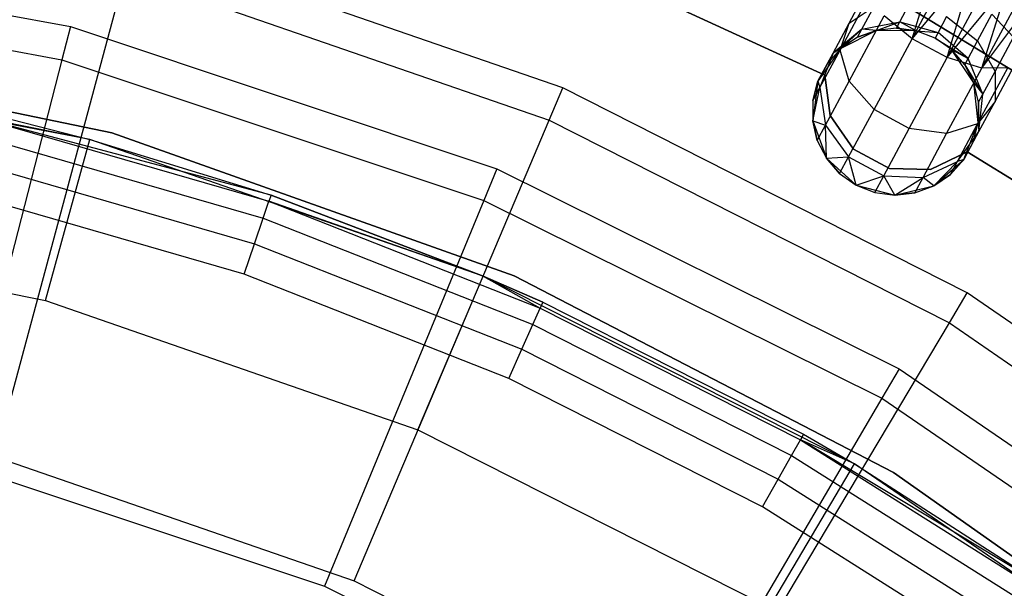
# Model space of a CAD drawing. Extents: x -102 to 101, y -101 to 102.
# Tile 219 of 256: x 8.29 to 20.09, y 30.56 to 37.38. Entities that reach past the tile are written whole.
import ezdxf

# ---------------------------------------------------------------- set-up
doc = ezdxf.new("R2010")
doc.units = 0
doc.header["$LTSCALE"] = 25.4
doc.layers.get('0').update_dxf_attribs({"linetype": 'CONTINUOUS'})

# ---------------------------------------------------------------- blocks, each defined once
blk = doc.blocks.new('NL2500012268_STL')
at = {"color": 0}
for p, q in [((106.971, 38.351, 299), (112.267, 37.376, 299)), ((106.971, 38.351, 299), (112.267, 37.376, 299)), ((118.169, 36.643, 299), (113.034, 38.415, 299)), ((118.169, 36.643, 299), (113.034, 38.415, 299)), ((122.353, 37.231, 326.755), (122.692, 38.34, 326.615)), ((122.353, 37.231, 326.755), (122.692, 38.34, 326.615)), ((122.353, 37.231, 326.755), (122.891, 38.233, 326.529)), ((122.353, 37.231, 326.755), (122.891, 38.233, 326.529)), ((122.353, 37.231, 326.755), (123.102, 38.12, 326.5)), ((122.353, 37.231, 326.755), (123.102, 38.12, 326.5)), ((122.775, 37.005, 326.755), (123.102, 38.12, 326.5)), ((122.775, 37.005, 326.755), (123.102, 38.12, 326.5)), ((111.36, 32.223, 329), (112.924, 38.01, 323.005)), ((111.36, 32.223, 329), (112.924, 38.01, 323.005)), ((112.924, 38.01, 323.005), (118.005, 36.257, 323.005)), ((112.924, 38.01, 323.005), (118.005, 36.257, 323.005)), ((118.449, 38.109, 335), (121.306, 36.795, 335)), ((121.306, 36.795, 333), (118.449, 38.109, 333)), ((121.306, 36.795, 333), (118.449, 38.109, 333)), ((118.449, 38.109, 335), (121.306, 36.795, 335)), ((122.775, 37.005, 326.755), (123.313, 38.007, 326.529)), ((122.775, 37.005, 326.755), (123.313, 38.007, 326.529)), ((106.925, 37.943, 322.5), (112.165, 36.979, 322.5)), ((106.925, 37.943, 322.5), (112.165, 36.979, 322.5)), ((121.599, 37.419, 328.171), (121.887, 37.956, 327.764)), ((121.599, 37.419, 328.171), (121.887, 37.956, 327.764)), ((122.775, 37.005, 326.755), (123.511, 37.9, 326.615)), ((122.775, 37.005, 326.755), (123.511, 37.9, 326.615)), ((123.188, 36.88, 326.961), (123.511, 37.9, 326.615)), ((123.188, 36.88, 326.961), (123.511, 37.9, 326.615)), ((121.49, 37.095, 327.835), (121.852, 37.768, 327.325)), ((121.49, 37.095, 327.835), (121.852, 37.768, 327.325)), ((123.188, 36.88, 326.961), (123.686, 37.806, 326.751)), ((123.188, 36.88, 326.961), (123.686, 37.806, 326.751)), ((122.205, 37.433, 329.073), (122.32, 37.645, 328.712)), ((122.205, 37.433, 329.073), (122.32, 37.645, 328.712)), ((122.214, 37.665, 336), (127.061, 34.72, 336)), ((127.061, 34.72, 328.5), (122.214, 37.665, 328.5)), ((127.061, 34.72, 328.5), (122.214, 37.665, 328.5)), ((122.214, 37.665, 336), (127.061, 34.72, 336)), ((123.188, 36.88, 326.961), (123.827, 37.731, 326.932)), ((123.188, 36.88, 326.961), (123.827, 37.731, 326.932)), ((121.599, 37.419, 328.171), (121.898, 37.617, 328.487)), ((121.599, 37.419, 328.171), (121.898, 37.617, 328.487)), ((121.751, 37.344, 328.952), (121.898, 37.617, 328.487)), ((121.751, 37.344, 328.952), (121.898, 37.617, 328.487)), ((123.138, 37.206, 328.712), (123.309, 37.524, 328.47)), ((123.138, 37.206, 328.712), (123.309, 37.524, 328.47)), ((123.309, 37.524, 328.47), (123.568, 37.248, 328.177)), ((123.309, 37.524, 328.47), (123.568, 37.248, 328.177)), ((121.406, 37.06, 328.781), (121.599, 37.419, 328.171)), ((121.406, 37.06, 328.781), (121.599, 37.419, 328.171)), ((121.49, 37.095, 327.835), (121.599, 37.419, 328.171)), ((121.49, 37.095, 327.835), (121.599, 37.419, 328.171)), ((121.598, 36.721, 327.557), (122.02, 37.507, 326.961)), ((121.598, 36.721, 327.557), (122.02, 37.507, 326.961)), ((121.751, 37.344, 328.952), (122.205, 37.433, 329.073)), ((121.751, 37.344, 328.952), (122.205, 37.433, 329.073)), ((121.926, 37.331, 329.5), (122.205, 37.433, 329.073)), ((121.926, 37.331, 329.5), (122.205, 37.433, 329.073)), ((122.353, 37.231, 326.755), (122.02, 37.507, 326.961)), ((122.353, 37.231, 326.755), (122.02, 37.507, 326.961)), ((122.165, 37.358, 329.5), (122.205, 37.433, 329.073)), ((122.165, 37.358, 329.5), (122.205, 37.433, 329.073)), ((122.404, 37.326, 329.5), (122.205, 37.433, 329.073)), ((122.205, 37.433, 329.073), (122.665, 37.306, 329.117)), ((122.205, 37.433, 329.073), (122.665, 37.306, 329.117)), ((122.404, 37.326, 329.5), (122.205, 37.433, 329.073)), ((122.767, 37.497, 328.793), (122.665, 37.306, 329.117)), ((122.767, 37.497, 328.793), (122.665, 37.306, 329.117)), ((122.767, 37.497, 328.793), (123.138, 37.206, 328.712)), ((122.767, 37.497, 328.793), (123.138, 37.206, 328.712)), ((112.267, 37.376, 299), (112.165, 36.979, 322.5)), ((112.267, 37.376, 299), (112.165, 36.979, 322.5)), ((112.267, 37.376, 299), (117.376, 35.673, 299)), ((112.267, 37.376, 299), (117.376, 35.673, 299)), ((121.751, 37.344, 328.952), (121.406, 37.06, 328.781)), ((121.751, 37.344, 328.952), (121.406, 37.06, 328.781)), ((121.5, 37.113, 329.5), (121.751, 37.344, 328.952)), ((121.5, 37.113, 329.5), (121.751, 37.344, 328.952)), ((121.926, 37.331, 335), (121.5, 37.113, 335)), ((121.926, 37.331, 335), (121.5, 37.113, 335)), ((121.699, 37.248, 329.5), (121.751, 37.344, 328.952)), ((121.699, 37.248, 329.5), (121.751, 37.344, 328.952)), ((121.926, 37.331, 329.5), (121.699, 37.248, 329.5)), ((121.699, 37.248, 329.5), (121.926, 37.331, 335)), ((121.699, 37.248, 329.5), (121.926, 37.331, 335)), ((121.926, 37.331, 329.5), (121.699, 37.248, 329.5)), ((121.926, 37.331, 329.5), (121.751, 37.344, 328.952)), ((121.926, 37.331, 329.5), (121.751, 37.344, 328.952)), ((122.165, 37.358, 329.5), (121.926, 37.331, 335)), ((122.165, 37.358, 329.5), (121.926, 37.331, 329.5)), ((122.165, 37.358, 329.5), (121.926, 37.331, 335)), ((122.165, 37.358, 329.5), (121.926, 37.331, 329.5)), ((122.404, 37.326, 335), (121.926, 37.331, 335)), ((122.404, 37.326, 335), (121.926, 37.331, 335)), ((121.926, 37.331, 329.5), (121.926, 37.331, 335)), ((121.926, 37.331, 329.5), (121.926, 37.331, 335)), ((122.404, 37.326, 329.5), (122.165, 37.358, 329.5)), ((122.165, 37.358, 329.5), (122.404, 37.326, 335)), ((122.165, 37.358, 329.5), (122.404, 37.326, 335)), ((122.404, 37.326, 329.5), (122.165, 37.358, 329.5)), ((122.629, 37.239, 335), (122.404, 37.326, 335)), ((122.629, 37.239, 329.5), (122.404, 37.326, 329.5)), ((122.404, 37.326, 329.5), (122.404, 37.326, 335)), ((122.629, 37.239, 335), (122.404, 37.326, 335)), ((122.404, 37.326, 329.5), (122.404, 37.326, 335)), ((122.404, 37.326, 329.5), (122.665, 37.306, 329.117)), ((122.404, 37.326, 329.5), (122.665, 37.306, 329.117)), ((122.629, 37.239, 329.5), (122.404, 37.326, 329.5)), ((122.665, 37.306, 329.117), (122.629, 37.239, 329.5)), ((122.665, 37.306, 329.117), (122.629, 37.239, 329.5)), ((123.024, 36.993, 329.073), (122.665, 37.306, 329.117)), ((123.024, 36.993, 329.073), (122.665, 37.306, 329.117)), ((121.699, 37.248, 329.5), (121.5, 37.113, 335)), ((121.699, 37.248, 329.5), (121.5, 37.113, 329.5)), ((121.699, 37.248, 329.5), (121.5, 37.113, 335)), ((121.699, 37.248, 329.5), (121.5, 37.113, 329.5)), ((121.897, 36.382, 327.399), (122.353, 37.231, 326.755)), ((121.897, 36.382, 327.399), (122.353, 37.231, 326.755)), ((122.775, 37.005, 326.755), (122.353, 37.231, 326.755)), ((122.775, 37.005, 326.755), (122.353, 37.231, 326.755)), ((122.826, 37.1, 335), (122.629, 37.239, 335)), ((122.826, 37.1, 329.5), (122.629, 37.239, 329.5)), ((122.629, 37.239, 329.5), (122.629, 37.239, 335)), ((122.826, 37.1, 335), (122.629, 37.239, 335)), ((122.629, 37.239, 329.5), (122.629, 37.239, 335)), ((122.629, 37.239, 329.5), (123.024, 36.993, 329.073)), ((122.826, 37.1, 329.5), (122.629, 37.239, 329.5)), ((122.629, 37.239, 329.5), (123.024, 36.993, 329.073)), ((123.024, 36.993, 329.073), (123.138, 37.206, 328.712)), ((123.024, 36.993, 329.073), (123.138, 37.206, 328.712)), ((123.138, 37.206, 328.712), (123.348, 36.838, 328.487)), ((123.138, 37.206, 328.712), (123.348, 36.838, 328.487)), ((123.348, 36.838, 328.487), (123.568, 37.248, 328.177)), ((123.348, 36.838, 328.487), (123.568, 37.248, 328.177)), ((112.764, 36.103, 333), (107.752, 37.145, 333)), ((107.752, 37.145, 335), (112.764, 36.103, 335)), ((107.752, 37.145, 335), (112.764, 36.103, 335)), ((112.764, 36.103, 333), (107.752, 37.145, 333)), ((121.5, 37.113, 335), (121.224, 36.721, 335)), ((121.5, 37.113, 335), (121.224, 36.721, 335)), ((121.224, 36.721, 329.5), (121.406, 37.06, 328.781)), ((121.224, 36.721, 329.5), (121.406, 37.06, 328.781)), ((121.249, 36.646, 328.599), (121.49, 37.095, 327.835)), ((121.249, 36.646, 328.599), (121.49, 37.095, 327.835)), ((121.406, 37.06, 328.781), (121.249, 36.646, 328.599)), ((121.406, 37.06, 328.781), (121.249, 36.646, 328.599)), ((121.5, 37.113, 329.5), (121.338, 36.934, 329.5)), ((121.338, 36.934, 329.5), (121.5, 37.113, 335)), ((121.338, 36.934, 329.5), (121.5, 37.113, 335)), ((121.5, 37.113, 329.5), (121.338, 36.934, 329.5)), ((121.338, 36.934, 329.5), (121.406, 37.06, 328.781)), ((121.338, 36.934, 329.5), (121.406, 37.06, 328.781)), ((121.5, 37.113, 329.5), (121.406, 37.06, 328.781)), ((121.5, 37.113, 329.5), (121.406, 37.06, 328.781)), ((121.598, 36.721, 327.557), (121.49, 37.095, 327.835)), ((121.598, 36.721, 327.557), (121.49, 37.095, 327.835)), ((121.5, 37.113, 329.5), (121.5, 37.113, 335)), ((121.5, 37.113, 329.5), (121.5, 37.113, 335)), ((123.094, 36.704, 335), (122.826, 37.1, 335)), ((122.984, 36.918, 329.5), (122.826, 37.1, 335)), ((123.094, 36.704, 335), (122.826, 37.1, 335)), ((122.984, 36.918, 329.5), (122.826, 37.1, 335)), ((122.984, 36.918, 329.5), (122.826, 37.1, 329.5)), ((122.826, 37.1, 329.5), (122.826, 37.1, 335)), ((122.826, 37.1, 329.5), (122.826, 37.1, 335)), ((122.826, 37.1, 329.5), (123.024, 36.993, 329.073)), ((122.826, 37.1, 329.5), (123.024, 36.993, 329.073)), ((122.984, 36.918, 329.5), (122.826, 37.1, 329.5)), ((112.498, 36.023, 299.167), (107.609, 37.017, 299.167)), ((112.498, 36.023, 299.167), (107.609, 37.017, 299.167)), ((112.165, 36.979, 322.5), (110.919, 32.136, 327.5)), ((112.165, 36.979, 322.5), (110.919, 32.136, 327.5)), ((112.165, 36.979, 322.5), (117.22, 35.294, 322.5)), ((112.165, 36.979, 322.5), (117.22, 35.294, 322.5)), ((121.338, 36.934, 329.5), (121.224, 36.721, 335)), ((121.338, 36.934, 329.5), (121.224, 36.721, 335)), ((122.319, 36.156, 327.399), (122.775, 37.005, 326.755)), ((122.319, 36.156, 327.399), (122.775, 37.005, 326.755)), ((123.188, 36.88, 326.961), (122.775, 37.005, 326.755)), ((123.188, 36.88, 326.961), (122.775, 37.005, 326.755)), ((122.984, 36.918, 329.5), (123.024, 36.993, 329.073)), ((122.984, 36.918, 329.5), (123.024, 36.993, 329.073)), ((123.201, 36.565, 328.952), (123.024, 36.993, 329.073)), ((123.201, 36.565, 328.952), (123.024, 36.993, 329.073)), ((123.348, 36.479, 328.171), (123.636, 37.017, 327.764)), ((123.348, 36.479, 328.171), (123.636, 37.017, 327.764)), ((122.767, 36.094, 327.557), (123.188, 36.88, 326.961)), ((122.767, 36.094, 327.557), (123.188, 36.88, 326.961)), ((123.094, 36.704, 329.5), (122.984, 36.918, 329.5)), ((122.984, 36.918, 329.5), (123.094, 36.704, 335)), ((122.984, 36.918, 329.5), (123.094, 36.704, 335)), ((122.984, 36.918, 329.5), (123.201, 36.565, 328.952)), ((123.094, 36.704, 329.5), (122.984, 36.918, 329.5)), ((122.984, 36.918, 329.5), (123.201, 36.565, 328.952)), ((123.138, 36.211, 327.835), (123.499, 36.884, 327.325)), ((123.138, 36.211, 327.835), (123.499, 36.884, 327.325)), ((123.499, 36.884, 327.325), (123.188, 36.88, 326.961)), ((123.499, 36.884, 327.325), (123.188, 36.88, 326.961)), ((123.201, 36.565, 328.952), (123.348, 36.838, 328.487)), ((123.201, 36.565, 328.952), (123.348, 36.838, 328.487)), ((123.348, 36.838, 328.487), (123.348, 36.479, 328.171)), ((123.348, 36.838, 328.487), (123.348, 36.479, 328.171)), ((121.224, 36.721, 335), (121.162, 36.247, 335)), ((121.224, 36.721, 335), (121.162, 36.247, 335)), ((121.224, 36.721, 329.5), (121.164, 36.488, 329.5)), ((121.164, 36.488, 329.5), (121.224, 36.721, 335)), ((121.164, 36.488, 329.5), (121.224, 36.721, 335)), ((121.224, 36.721, 329.5), (121.164, 36.488, 329.5)), ((121.224, 36.721, 329.5), (121.224, 36.721, 335)), ((121.224, 36.721, 329.5), (121.224, 36.721, 335)), ((121.224, 36.721, 329.5), (121.249, 36.646, 328.599)), ((121.224, 36.721, 329.5), (121.249, 36.646, 328.599)), ((121.306, 36.795, 335), (121.306, 36.795, 333)), ((121.306, 36.795, 335), (121.306, 36.795, 333)), ((121.306, 36.795, 335), (121.373, 36.31, 335)), ((121.373, 36.31, 333), (121.306, 36.795, 333)), ((121.373, 36.31, 333), (121.306, 36.795, 333)), ((121.306, 36.795, 335), (121.373, 36.31, 335)), ((121.316, 36.196, 328.448), (121.598, 36.721, 327.557)), ((121.316, 36.196, 328.448), (121.598, 36.721, 327.557)), ((121.897, 36.382, 327.399), (121.598, 36.721, 327.557)), ((121.897, 36.382, 327.399), (121.598, 36.721, 327.557)), ((123.147, 36.228, 335), (123.094, 36.704, 335)), ((123.149, 36.469, 329.5), (123.094, 36.704, 335)), ((123.147, 36.228, 335), (123.094, 36.704, 335)), ((123.149, 36.469, 329.5), (123.094, 36.704, 329.5)), ((123.094, 36.704, 329.5), (123.094, 36.704, 335)), ((123.149, 36.469, 329.5), (123.094, 36.704, 335)), ((123.094, 36.704, 329.5), (123.094, 36.704, 335)), ((123.094, 36.704, 329.5), (123.201, 36.565, 328.952)), ((123.094, 36.704, 329.5), (123.201, 36.565, 328.952)), ((123.149, 36.469, 329.5), (123.094, 36.704, 329.5)), ((118.005, 36.257, 323.005), (118.169, 36.643, 299)), ((118.005, 36.257, 323.005), (118.169, 36.643, 299)), ((123.014, 34.188, 299), (118.169, 36.643, 299)), ((123.014, 34.188, 299), (118.169, 36.643, 299)), ((121.162, 36.247, 329.5), (121.249, 36.646, 328.599)), ((121.162, 36.247, 329.5), (121.249, 36.646, 328.599)), ((121.164, 36.488, 329.5), (121.249, 36.646, 328.599)), ((121.164, 36.488, 329.5), (121.249, 36.646, 328.599)), ((121.249, 36.646, 328.599), (121.316, 36.196, 328.448)), ((121.249, 36.646, 328.599), (121.316, 36.196, 328.448)), ((121.164, 36.488, 329.5), (121.162, 36.247, 335)), ((121.164, 36.488, 329.5), (121.162, 36.247, 329.5)), ((121.164, 36.488, 329.5), (121.162, 36.247, 335)), ((121.164, 36.488, 329.5), (121.162, 36.247, 329.5)), ((123.348, 36.479, 328.171), (123.138, 36.211, 327.835)), ((123.348, 36.479, 328.171), (123.138, 36.211, 327.835)), ((123.147, 36.228, 329.5), (123.149, 36.469, 329.5)), ((123.149, 36.469, 329.5), (123.147, 36.228, 335)), ((123.149, 36.469, 329.5), (123.147, 36.228, 335)), ((123.147, 36.228, 329.5), (123.149, 36.469, 329.5)), ((123.149, 36.469, 329.5), (123.201, 36.565, 328.952)), ((123.149, 36.469, 329.5), (123.201, 36.565, 328.952)), ((123.149, 36.469, 329.5), (123.155, 36.12, 328.781)), ((123.149, 36.469, 329.5), (123.155, 36.12, 328.781)), ((123.155, 36.12, 328.781), (123.201, 36.565, 328.952)), ((123.155, 36.12, 328.781), (123.201, 36.565, 328.952)), ((123.155, 36.12, 328.781), (123.348, 36.479, 328.171)), ((123.155, 36.12, 328.781), (123.348, 36.479, 328.171)), ((121.592, 35.815, 328.363), (121.897, 36.382, 327.399)), ((121.592, 35.815, 328.363), (121.897, 36.382, 327.399)), ((122.319, 36.156, 327.399), (121.897, 36.382, 327.399)), ((122.319, 36.156, 327.399), (121.897, 36.382, 327.399)), ((114.671, 35.356, 313.167), (111.29, 36.254, 313.55)), ((111.29, 36.254, 313.55), (114.646, 35.284, 313.55)), ((114.671, 35.356, 313.167), (111.29, 36.254, 313.55)), ((112.498, 36.023, 313.167), (111.29, 36.254, 313.55)), ((112.498, 36.023, 313.167), (111.29, 36.254, 313.55)), ((111.29, 36.254, 313.55), (114.646, 35.284, 313.55)), ((111.307, 36.328, 313.167), (112.498, 36.023, 299.167)), ((111.307, 36.328, 313.167), (112.498, 36.023, 299.167)), ((111.307, 36.328, 313.167), (112.498, 36.023, 313.167)), ((111.307, 36.328, 313.167), (112.498, 36.023, 313.167)), ((115.667, 30.737, 329), (118.005, 36.257, 323.005)), ((115.667, 30.737, 329), (118.005, 36.257, 323.005)), ((118.005, 36.257, 323.005), (122.8, 33.828, 323.005)), ((118.005, 36.257, 323.005), (122.8, 33.828, 323.005)), ((121.162, 36.247, 335), (121.327, 35.798, 335)), ((121.162, 36.247, 329.5), (121.162, 36.247, 335)), ((121.162, 36.247, 329.5), (121.162, 36.247, 335)), ((121.162, 36.247, 329.5), (121.217, 36.012, 329.5)), ((121.217, 36.012, 329.5), (121.162, 36.247, 335)), ((121.217, 36.012, 329.5), (121.162, 36.247, 335)), ((121.162, 36.247, 335), (121.327, 35.798, 335)), ((121.162, 36.247, 329.5), (121.217, 36.012, 329.5)), ((121.162, 36.247, 329.5), (121.316, 36.196, 328.448)), ((121.162, 36.247, 329.5), (121.316, 36.196, 328.448)), ((121.373, 36.31, 335), (121.373, 36.31, 333)), ((121.373, 36.31, 335), (121.373, 36.31, 333)), ((121.373, 36.31, 335), (121.652, 35.908, 335)), ((121.652, 35.908, 333), (121.373, 36.31, 333)), ((121.652, 35.908, 333), (121.373, 36.31, 333)), ((121.373, 36.31, 335), (121.652, 35.908, 335)), ((122.973, 35.782, 335), (123.147, 36.228, 335)), ((122.973, 35.782, 335), (123.147, 36.228, 335)), ((123.087, 35.994, 329.5), (123.147, 36.228, 335)), ((123.087, 35.994, 329.5), (123.147, 36.228, 329.5)), ((123.087, 35.994, 329.5), (123.147, 36.228, 335)), ((123.087, 35.994, 329.5), (123.147, 36.228, 329.5)), ((123.147, 36.228, 329.5), (123.147, 36.228, 335)), ((123.147, 36.228, 329.5), (123.147, 36.228, 335)), ((123.147, 36.228, 329.5), (123.155, 36.12, 328.781)), ((123.147, 36.228, 329.5), (123.155, 36.12, 328.781)), ((121.217, 36.012, 329.5), (121.316, 36.196, 328.448)), ((121.217, 36.012, 329.5), (121.316, 36.196, 328.448)), ((121.327, 35.798, 329.5), (121.316, 36.196, 328.448)), ((121.316, 36.196, 328.448), (121.592, 35.815, 328.363)), ((121.327, 35.798, 329.5), (121.316, 36.196, 328.448)), ((121.316, 36.196, 328.448), (121.592, 35.815, 328.363)), ((122.014, 35.588, 328.363), (122.319, 36.156, 327.399)), ((122.014, 35.588, 328.363), (122.319, 36.156, 327.399)), ((122.767, 36.094, 327.557), (122.319, 36.156, 327.399)), ((122.767, 36.094, 327.557), (122.319, 36.156, 327.399)), ((123.138, 36.211, 327.835), (122.767, 36.094, 327.557)), ((123.138, 36.211, 327.835), (122.767, 36.094, 327.557)), ((122.896, 35.761, 328.599), (123.138, 36.211, 327.835)), ((122.896, 35.761, 328.599), (123.138, 36.211, 327.835)), ((122.896, 35.761, 328.599), (123.155, 36.12, 328.781)), ((122.896, 35.761, 328.599), (123.155, 36.12, 328.781)), ((122.973, 35.782, 329.5), (123.155, 36.12, 328.781)), ((122.973, 35.782, 329.5), (123.155, 36.12, 328.781)), ((123.087, 35.994, 329.5), (123.155, 36.12, 328.781)), ((123.087, 35.994, 329.5), (123.155, 36.12, 328.781)), ((111.239, 36.043, 313.874), (114.577, 35.079, 313.874)), ((111.239, 36.043, 313.874), (114.577, 35.079, 313.874)), ((111.97, 34.094, 297.167), (112.498, 36.023, 299.167)), ((111.97, 34.094, 297.167), (112.498, 36.023, 299.167)), ((117.212, 34.386, 299.167), (112.498, 36.023, 299.167)), ((112.498, 36.023, 299.167), (114.671, 35.356, 313.167)), ((112.498, 36.023, 299.167), (114.671, 35.356, 313.167)), ((112.498, 36.023, 299.167), (112.498, 36.023, 313.167)), ((112.498, 36.023, 313.167), (114.671, 35.356, 313.167)), ((112.498, 36.023, 299.167), (112.498, 36.023, 313.167)), ((112.498, 36.023, 313.167), (114.671, 35.356, 313.167)), ((117.212, 34.386, 299.167), (112.498, 36.023, 299.167)), ((117.586, 34.389, 333), (112.764, 36.103, 333)), ((112.764, 36.103, 335), (117.586, 34.389, 335)), ((112.764, 36.103, 335), (117.586, 34.389, 335)), ((112.764, 36.103, 335), (112.764, 36.103, 333)), ((117.586, 34.389, 333), (112.764, 36.103, 333)), ((112.764, 36.103, 335), (112.764, 36.103, 333)), ((121.217, 36.012, 329.5), (121.327, 35.798, 335)), ((121.217, 36.012, 329.5), (121.327, 35.798, 329.5)), ((121.217, 36.012, 329.5), (121.327, 35.798, 335)), ((121.217, 36.012, 329.5), (121.327, 35.798, 329.5)), ((122.485, 35.569, 328.448), (122.767, 36.094, 327.557)), ((122.485, 35.569, 328.448), (122.767, 36.094, 327.557)), ((123.087, 35.994, 329.5), (122.973, 35.782, 335)), ((123.087, 35.994, 329.5), (122.973, 35.782, 335)), ((121.652, 35.908, 335), (121.652, 35.908, 333)), ((121.652, 35.908, 335), (121.652, 35.908, 333)), ((121.652, 35.908, 335), (122.084, 35.676, 335)), ((122.084, 35.676, 333), (121.652, 35.908, 333)), ((122.084, 35.676, 333), (121.652, 35.908, 333)), ((121.652, 35.908, 335), (122.084, 35.676, 335)), ((122.573, 35.665, 335), (123.014, 35.877, 335)), ((123.014, 35.877, 333), (122.573, 35.665, 333)), ((123.014, 35.877, 333), (122.573, 35.665, 333)), ((122.573, 35.665, 335), (123.014, 35.877, 335)), ((123.014, 35.877, 335), (123.014, 35.877, 333)), ((123.014, 35.877, 335), (125.687, 34.223, 335)), ((125.687, 34.223, 333), (123.014, 35.877, 333)), ((123.014, 35.877, 335), (123.014, 35.877, 333)), ((125.687, 34.223, 333), (123.014, 35.877, 333)), ((123.014, 35.877, 335), (125.687, 34.223, 335)), ((121.327, 35.798, 329.5), (121.592, 35.815, 328.363)), ((121.327, 35.798, 329.5), (121.592, 35.815, 328.363)), ((121.327, 35.798, 335), (121.683, 35.477, 335)), ((121.327, 35.798, 329.5), (121.327, 35.798, 335)), ((121.327, 35.798, 329.5), (121.327, 35.798, 335)), ((121.327, 35.798, 329.5), (121.485, 35.616, 329.5)), ((121.485, 35.616, 329.5), (121.327, 35.798, 335)), ((121.485, 35.616, 329.5), (121.327, 35.798, 335)), ((121.327, 35.798, 335), (121.683, 35.477, 335)), ((121.327, 35.798, 329.5), (121.485, 35.616, 329.5)), ((121.485, 35.616, 329.5), (121.592, 35.815, 328.363)), ((121.485, 35.616, 329.5), (121.592, 35.815, 328.363)), ((121.683, 35.477, 329.5), (121.592, 35.815, 328.363)), ((121.592, 35.815, 328.363), (122.014, 35.588, 328.363)), ((121.683, 35.477, 329.5), (121.592, 35.815, 328.363)), ((121.592, 35.815, 328.363), (122.014, 35.588, 328.363)), ((122.485, 35.569, 328.448), (122.896, 35.761, 328.599)), ((122.485, 35.569, 328.448), (122.896, 35.761, 328.599)), ((122.612, 35.468, 335), (122.973, 35.782, 335)), ((122.612, 35.468, 335), (122.973, 35.782, 335)), ((122.612, 35.468, 329.5), (122.896, 35.761, 328.599)), ((122.612, 35.468, 329.5), (122.896, 35.761, 328.599)), ((122.812, 35.603, 329.5), (122.973, 35.782, 335)), ((122.812, 35.603, 329.5), (122.973, 35.782, 329.5)), ((122.812, 35.603, 329.5), (122.973, 35.782, 335)), ((122.812, 35.603, 329.5), (122.973, 35.782, 329.5)), ((122.812, 35.603, 329.5), (122.896, 35.761, 328.599)), ((122.812, 35.603, 329.5), (122.896, 35.761, 328.599)), ((122.973, 35.782, 329.5), (122.896, 35.761, 328.599)), ((122.973, 35.782, 329.5), (122.896, 35.761, 328.599)), ((122.973, 35.782, 329.5), (122.973, 35.782, 335)), ((122.973, 35.782, 329.5), (122.973, 35.782, 335)), ((111.164, 35.728, 314.091), (114.472, 34.772, 314.091)), ((111.164, 35.728, 314.091), (114.472, 34.772, 314.091)), ((117.376, 35.673, 299), (117.22, 35.294, 322.5)), ((117.376, 35.673, 299), (117.22, 35.294, 322.5)), ((117.376, 35.673, 299), (122.198, 33.276, 299)), ((117.376, 35.673, 299), (122.198, 33.276, 299)), ((122.084, 35.676, 335), (122.084, 35.676, 333)), ((122.084, 35.676, 335), (122.084, 35.676, 333)), ((122.084, 35.676, 335), (122.573, 35.665, 335)), ((122.573, 35.665, 333), (122.084, 35.676, 333)), ((122.573, 35.665, 333), (122.084, 35.676, 333)), ((122.084, 35.676, 335), (122.573, 35.665, 335)), ((122.573, 35.665, 335), (122.573, 35.665, 333)), ((122.573, 35.665, 335), (122.573, 35.665, 333)), ((121.485, 35.616, 329.5), (121.683, 35.477, 335)), ((121.485, 35.616, 329.5), (121.683, 35.477, 335)), ((121.485, 35.616, 329.5), (121.683, 35.477, 329.5)), ((121.485, 35.616, 329.5), (121.683, 35.477, 329.5)), ((121.683, 35.477, 329.5), (122.014, 35.588, 328.363)), ((121.683, 35.477, 329.5), (122.014, 35.588, 328.363)), ((121.907, 35.389, 329.5), (122.014, 35.588, 328.363)), ((121.907, 35.389, 329.5), (122.014, 35.588, 328.363)), ((122.146, 35.358, 329.5), (122.014, 35.588, 328.363)), ((122.014, 35.588, 328.363), (122.485, 35.569, 328.448)), ((122.146, 35.358, 329.5), (122.014, 35.588, 328.363)), ((122.014, 35.588, 328.363), (122.485, 35.569, 328.448)), ((122.146, 35.358, 329.5), (122.485, 35.569, 328.448)), ((122.146, 35.358, 329.5), (122.485, 35.569, 328.448)), ((122.386, 35.385, 329.5), (122.485, 35.569, 328.448)), ((122.386, 35.385, 329.5), (122.485, 35.569, 328.448)), ((122.612, 35.468, 329.5), (122.485, 35.569, 328.448)), ((122.612, 35.468, 329.5), (122.485, 35.569, 328.448)), ((122.612, 35.468, 329.5), (122.812, 35.603, 329.5)), ((122.812, 35.603, 329.5), (122.612, 35.468, 335)), ((122.812, 35.603, 329.5), (122.612, 35.468, 335)), ((122.612, 35.468, 329.5), (122.812, 35.603, 329.5)), ((121.683, 35.477, 335), (122.146, 35.358, 335)), ((121.683, 35.477, 335), (122.146, 35.358, 335)), ((121.683, 35.477, 335), (121.907, 35.389, 329.5)), ((121.683, 35.477, 329.5), (121.683, 35.477, 335)), ((121.683, 35.477, 329.5), (121.683, 35.477, 335)), ((121.683, 35.477, 329.5), (121.907, 35.389, 329.5)), ((121.683, 35.477, 335), (121.907, 35.389, 329.5)), ((121.683, 35.477, 329.5), (121.907, 35.389, 329.5)), ((122.146, 35.358, 335), (122.612, 35.468, 335)), ((122.146, 35.358, 335), (122.612, 35.468, 335)), ((122.386, 35.385, 329.5), (122.612, 35.468, 335)), ((122.386, 35.385, 329.5), (122.612, 35.468, 329.5)), ((122.386, 35.385, 329.5), (122.612, 35.468, 335)), ((122.386, 35.385, 329.5), (122.612, 35.468, 329.5)), ((122.612, 35.468, 329.5), (122.612, 35.468, 335)), ((122.612, 35.468, 329.5), (122.612, 35.468, 335)), ((114.349, 34.409, 314.167), (111.075, 35.356, 314.167)), ((114.349, 34.409, 314.167), (111.075, 35.356, 314.167)), ((114.577, 35.079, 313.874), (114.646, 35.284, 313.55)), ((114.577, 35.079, 313.874), (114.646, 35.284, 313.55)), ((114.671, 35.356, 313.167), (114.646, 35.284, 313.55)), ((114.671, 35.356, 313.167), (114.646, 35.284, 313.55)), ((117.212, 34.386, 313.167), (114.646, 35.284, 313.55)), ((114.646, 35.284, 313.55), (117.898, 34.004, 313.55)), ((117.212, 34.386, 313.167), (114.646, 35.284, 313.55)), ((114.646, 35.284, 313.55), (117.898, 34.004, 313.55)), ((117.212, 34.386, 299.167), (114.671, 35.356, 313.167)), ((114.671, 35.356, 313.167), (117.212, 34.386, 313.167)), ((117.212, 34.386, 299.167), (114.671, 35.356, 313.167)), ((114.671, 35.356, 313.167), (117.212, 34.386, 313.167)), ((117.22, 35.294, 322.5), (115.311, 30.672, 327.5)), ((117.22, 35.294, 322.5), (115.311, 30.672, 327.5)), ((117.22, 35.294, 322.5), (121.991, 32.922, 322.5)), ((117.22, 35.294, 322.5), (121.991, 32.922, 322.5)), ((121.907, 35.389, 329.5), (122.146, 35.358, 335)), ((121.907, 35.389, 329.5), (122.146, 35.358, 329.5)), ((121.907, 35.389, 329.5), (122.146, 35.358, 335)), ((121.907, 35.389, 329.5), (122.146, 35.358, 329.5)), ((122.146, 35.358, 329.5), (122.386, 35.385, 329.5)), ((122.386, 35.385, 329.5), (122.146, 35.358, 335)), ((122.386, 35.385, 329.5), (122.146, 35.358, 335)), ((122.146, 35.358, 329.5), (122.386, 35.385, 329.5)), ((122.146, 35.358, 329.5), (122.146, 35.358, 335)), ((122.146, 35.358, 329.5), (122.146, 35.358, 335)), ((114.472, 34.772, 314.091), (114.577, 35.079, 313.874)), ((114.472, 34.772, 314.091), (114.577, 35.079, 313.874)), ((114.577, 35.079, 313.874), (117.809, 33.806, 313.874)), ((114.577, 35.079, 313.874), (117.809, 33.806, 313.874)), ((107.342, 35.035, 297.167), (111.97, 34.094, 297.167)), ((107.342, 35.035, 297.167), (111.97, 34.094, 297.167)), ((114.349, 34.409, 314.167), (114.472, 34.772, 314.091)), ((114.349, 34.409, 314.167), (114.472, 34.772, 314.091)), ((114.472, 34.772, 314.091), (117.676, 33.51, 314.091)), ((114.472, 34.772, 314.091), (117.676, 33.51, 314.091)), ((117.519, 33.161, 314.167), (114.349, 34.409, 314.167)), ((117.519, 33.161, 314.167), (114.349, 34.409, 314.167)), ((116.431, 32.545, 297.167), (117.212, 34.386, 299.167)), ((116.431, 32.545, 297.167), (117.212, 34.386, 299.167)), ((117.212, 34.386, 313.167), (117.212, 34.386, 299.167)), ((117.212, 34.386, 313.167), (117.929, 34.073, 313.167)), ((117.929, 34.073, 313.167), (117.212, 34.386, 299.167)), ((117.212, 34.386, 313.167), (117.212, 34.386, 299.167)), ((121.665, 32.136, 299.167), (117.212, 34.386, 299.167)), ((117.929, 34.073, 313.167), (117.212, 34.386, 299.167)), ((117.212, 34.386, 313.167), (117.929, 34.073, 313.167)), ((117.212, 34.386, 313.167), (117.898, 34.004, 313.55)), ((117.212, 34.386, 313.167), (117.898, 34.004, 313.55)), ((121.665, 32.136, 299.167), (117.212, 34.386, 299.167)), ((122.131, 32.035, 333), (117.586, 34.389, 333)), ((117.586, 34.389, 335), (122.131, 32.035, 335)), ((117.586, 34.389, 335), (122.131, 32.035, 335)), ((117.586, 34.389, 335), (117.586, 34.389, 333)), ((122.131, 32.035, 333), (117.586, 34.389, 333)), ((117.586, 34.389, 335), (117.586, 34.389, 333)), ((122.8, 33.828, 323.005), (123.014, 34.188, 299)), ((122.8, 33.828, 323.005), (123.014, 34.188, 299)), ((127.481, 31.096, 299), (123.014, 34.188, 299)), ((127.481, 31.096, 299), (123.014, 34.188, 299)), ((111.97, 34.094, 297.167), (116.431, 32.545, 297.167)), ((111.97, 34.094, 297.167), (116.431, 32.545, 297.167)), ((117.809, 33.806, 313.874), (117.898, 34.004, 313.55)), ((117.809, 33.806, 313.874), (117.898, 34.004, 313.55)), ((117.929, 34.073, 313.167), (117.898, 34.004, 313.55)), ((117.929, 34.073, 313.167), (117.898, 34.004, 313.55)), ((117.898, 34.004, 313.55), (121.015, 32.425, 313.55)), ((117.898, 34.004, 313.55), (121.015, 32.425, 313.55)), ((117.929, 34.073, 313.167), (121.052, 32.491, 313.167)), ((117.929, 34.073, 313.167), (121.052, 32.491, 313.167)), ((117.676, 33.51, 314.091), (117.809, 33.806, 313.874)), ((117.676, 33.51, 314.091), (117.809, 33.806, 313.874)), ((117.809, 33.806, 313.874), (120.908, 32.236, 313.874)), ((117.809, 33.806, 313.874), (120.908, 32.236, 313.874)), ((119.732, 28.677, 329), (122.8, 33.828, 323.005)), ((119.732, 28.677, 329), (122.8, 33.828, 323.005)), ((122.8, 33.828, 323.005), (127.219, 30.768, 323.005)), ((122.8, 33.828, 323.005), (127.219, 30.768, 323.005)), ((117.519, 33.161, 314.167), (117.676, 33.51, 314.091)), ((117.519, 33.161, 314.167), (117.676, 33.51, 314.091)), ((117.676, 33.51, 314.091), (120.748, 31.954, 314.091)), ((117.676, 33.51, 314.091), (120.748, 31.954, 314.091)), ((122.198, 33.276, 299), (121.991, 32.922, 322.5)), ((122.198, 33.276, 299), (121.991, 32.922, 322.5)), ((122.198, 33.276, 299), (126.64, 30.231, 299)), ((122.198, 33.276, 299), (126.64, 30.231, 299)), ((120.559, 31.621, 314.167), (117.519, 33.161, 314.167)), ((120.559, 31.621, 314.167), (117.519, 33.161, 314.167)), ((121.991, 32.922, 322.5), (119.458, 28.611, 327.5)), ((121.991, 32.922, 322.5), (119.458, 28.611, 327.5)), ((121.991, 32.922, 322.5), (126.385, 29.909, 322.5)), ((121.991, 32.922, 322.5), (126.385, 29.909, 322.5)), ((116.431, 32.545, 297.167), (120.646, 30.415, 297.167)), ((116.431, 32.545, 297.167), (120.646, 30.415, 297.167)), ((121.052, 32.491, 313.167), (121.015, 32.425, 313.55)), ((121.052, 32.491, 313.167), (121.015, 32.425, 313.55)), ((121.052, 32.491, 313.167), (121.665, 32.136, 299.167)), ((121.052, 32.491, 313.167), (121.665, 32.136, 299.167)), ((121.052, 32.491, 313.167), (121.665, 32.136, 313.167)), ((121.052, 32.491, 313.167), (121.665, 32.136, 313.167)), ((120.908, 32.236, 313.874), (121.015, 32.425, 313.55)), ((120.908, 32.236, 313.874), (121.015, 32.425, 313.55)), ((124.014, 30.623, 313.167), (121.015, 32.425, 313.55)), ((121.015, 32.425, 313.55), (123.97, 30.561, 313.55)), ((124.014, 30.623, 313.167), (121.015, 32.425, 313.55)), ((121.665, 32.136, 313.167), (121.015, 32.425, 313.55)), ((121.665, 32.136, 313.167), (121.015, 32.425, 313.55)), ((121.015, 32.425, 313.55), (123.97, 30.561, 313.55)), ((111.36, 32.223, 329), (115.667, 30.737, 329)), ((111.36, 32.223, 329), (115.667, 30.737, 329)), ((120.748, 31.954, 314.091), (120.908, 32.236, 313.874)), ((120.748, 31.954, 314.091), (120.908, 32.236, 313.874)), ((120.908, 32.236, 313.874), (123.846, 30.383, 313.874)), ((120.908, 32.236, 313.874), (123.846, 30.383, 313.874)), ((110.919, 32.136, 327.5), (115.311, 30.672, 327.5)), ((110.919, 32.136, 327.5), (115.311, 30.672, 327.5)), ((120.646, 30.415, 297.167), (121.665, 32.136, 299.167)), ((120.646, 30.415, 297.167), (121.665, 32.136, 299.167)), ((125.778, 29.312, 299.167), (121.665, 32.136, 299.167)), ((121.665, 32.136, 299.167), (124.014, 30.623, 313.167)), ((121.665, 32.136, 299.167), (124.014, 30.623, 313.167)), ((121.665, 32.136, 299.167), (121.665, 32.136, 313.167)), ((121.665, 32.136, 313.167), (124.014, 30.623, 313.167)), ((121.665, 32.136, 299.167), (121.665, 32.136, 313.167)), ((121.665, 32.136, 313.167), (124.014, 30.623, 313.167)), ((125.778, 29.312, 299.167), (121.665, 32.136, 299.167)), ((126.312, 29.083, 333), (122.131, 32.035, 333)), ((122.131, 32.035, 335), (126.312, 29.083, 335)), ((122.131, 32.035, 335), (126.312, 29.083, 335)), ((122.131, 32.035, 335), (122.131, 32.035, 333)), ((126.312, 29.083, 333), (122.131, 32.035, 333)), ((122.131, 32.035, 335), (122.131, 32.035, 333)), ((120.559, 31.621, 314.167), (120.748, 31.954, 314.091)), ((120.559, 31.621, 314.167), (120.748, 31.954, 314.091)), ((120.748, 31.954, 314.091), (123.66, 30.117, 314.091)), ((120.748, 31.954, 314.091), (123.66, 30.117, 314.091)), ((123.441, 29.803, 314.167), (120.559, 31.621, 314.167)), ((123.441, 29.803, 314.167), (120.559, 31.621, 314.167)), ((115.667, 30.737, 329), (119.732, 28.677, 329)), ((115.667, 30.737, 329), (119.732, 28.677, 329)), ((115.311, 30.672, 327.5), (119.458, 28.611, 327.5)), ((115.311, 30.672, 327.5), (119.458, 28.611, 327.5))]:
    blk.add_line(p, q, dxfattribs=at)

msp = doc.modelspace()

# ---------------------------------------------------------------- block references
at = {"color": 0}
msp.add_blockref('NL2500012268_STL', (-103.369, -0.081, -1716.928), dxfattribs=at)

doc.saveas('drawing.dxf')
